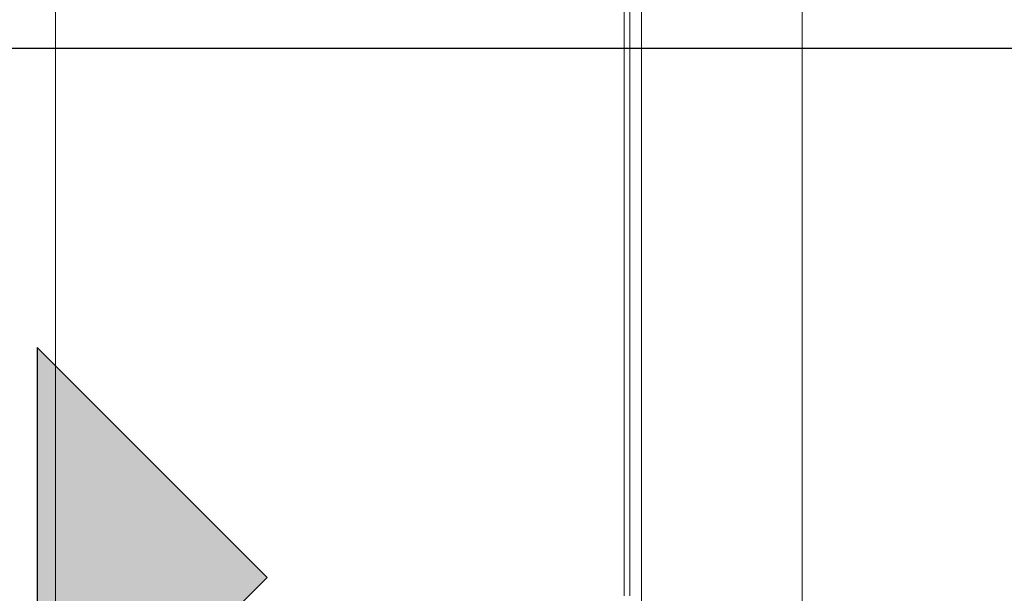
# Model space of a CAD drawing. Header units: millimetres. Extents: x -16331 to -10174, y -4135 to -3584.
# Tile 131 of 256: x -10365.909 to -10364.195, y -3996.285 to -3995.287. Entities that reach past the tile are written whole.
import ezdxf

# ---------------------------------------------------------------- set-up
doc = ezdxf.new("R2010")
doc.units = ezdxf.units.MM
doc.layers.add('A-FLOR', color=252, linetype='Continuous')
for name, color, linetype, lineweight in [('DI-Detalhes', 1, 'Continuous', 30), ('IFC-IfcSlab-Contorno', 250, 'Continuous', 5), ('IFC-IfcSpace-Contorno', 250, 'Continuous', 5), ('IFC-IfcWallStandardCase-Contorno', 250, 'Continuous', 5), ('IFC-Viga-Contorno', 66, 'Continuous', 5)]:
    doc.layers.add(name, color=color, linetype=linetype, lineweight=lineweight)

msp = doc.modelspace()

# ---------------------------------------------------------------- hatches: boundary and pattern name
at = {"layer": 'DI-Detalhes', "linetype": 'Continuous'}
msp.add_hatch(color=1, dxfattribs=at).paths.add_polyline_path([(-10365.8787, -3995.8577), (-10365.8787, -3996.6577), (-10365.4787, -3996.2577)])

# ---------------------------------------------------------------- linework, layer by layer
at = {"layer": 'A-FLOR', "lineweight": 5}
for p, q in [((-10365.8471, -3991.3698), (-10365.8471, -3997.8898)), ((-10364.8471, -3992.7898), (-10364.8471, -3996.2898))]:
    msp.add_line(p, q, dxfattribs=at)
at = {"layer": 'DI-Detalhes'}
msp.add_line((-10365.8787, -3996.2577), (-10365.8787, -3999.3787), dxfattribs=at)
for points in [[(-10366.8225, -3995.3367), (-10360.4471, -3995.3367), (-10360.4471, -4000.1111), (-10366.8225, -4000.1111), (-10366.8225, -3995.3367)], [(-10365.8787, -3995.8577), (-10365.8787, -3996.6577), (-10365.4787, -3996.2577), (-10365.8787, -3995.8577)]]:
    msp.add_lwpolyline(points, dxfattribs=at)
at = {"layer": 'IFC-IfcSlab-Contorno', "lineweight": 5}
msp.add_line((-10365.8471, -3992.7898), (-10365.8471, -3997.8898), dxfattribs=at)
at = {"layer": 'IFC-IfcSpace-Contorno', "lineweight": 5}
for p, q in [((-10364.8471, -3992.7898), (-10364.8471, -3996.0912)), ((-10364.8471, -3996.0912), (-10364.8471, -3996.2898))]:
    msp.add_line(p, q, dxfattribs=at)
at = {"layer": 'IFC-IfcWallStandardCase-Contorno', "lineweight": 5}
for p, q in [((-10364.8571, -3992.7898), (-10364.8571, -3996.2898)), ((-10364.8471, -3996.2898), (-10364.8471, -3992.7898))]:
    msp.add_line(p, q, dxfattribs=at)
at = {"layer": 'IFC-Viga-Contorno', "lineweight": 5}
for p, q in [((-10364.8271, -3993.1298), (-10364.8271, -3996.9898)), ((-10364.5471, -3996.9898), (-10364.5471, -3993.1298))]:
    msp.add_line(p, q, dxfattribs=at)

doc.saveas('drawing.dxf')
